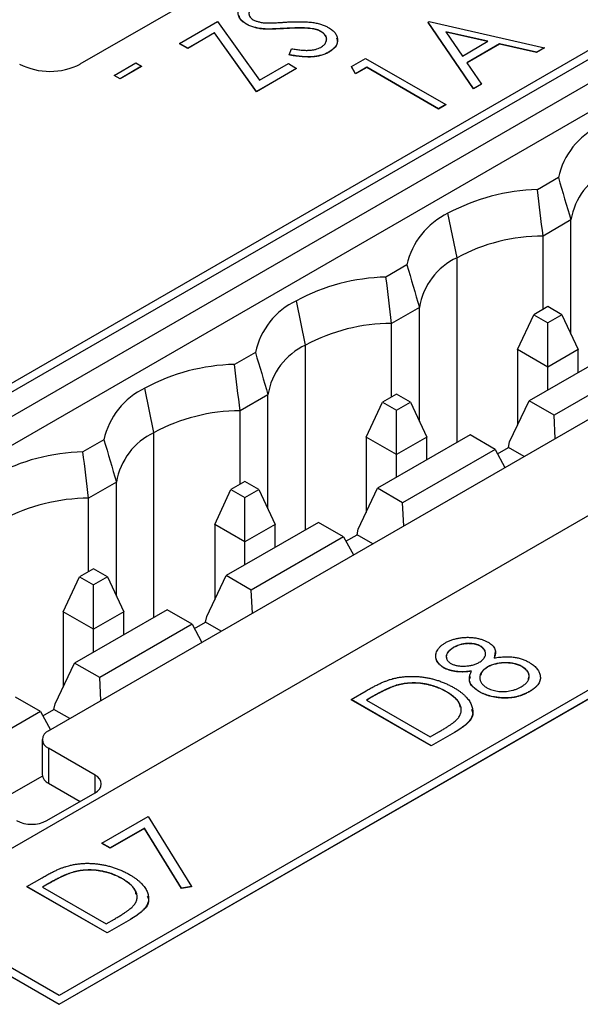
# Model space of a CAD drawing. Header units: millimetres. Extents: x 0 to 420, y 0 to 297.
# Tile 90 of 106: x 333 to 340, y 243 to 255. Entities that reach past the tile are written whole.
import ezdxf

# ---------------------------------------------------------------- set-up
doc = ezdxf.new("R2010")
doc.units = ezdxf.units.MM

msp = doc.modelspace()

# ---------------------------------------------------------------- linework, layer by layer
at = {"color": 7, "linetype": 'Continuous', "lineweight": 25}
for p, q in [((352.943, 261.724), (327.488, 247.028)), ((327.488, 246.926), (352.943, 261.621)), ((353.156, 261.458), (327.7, 246.763)), ((327.952, 246.574), (353.408, 261.27)), ((332.19, 244.314), (357.646, 259.009)), ((359.679, 258.144), (333.692, 243.142)), ((333.692, 243.04), (359.855, 258.144)), ((333.692, 243.038), (359.855, 258.142)), ((333.569, 246.232), (354.075, 258.07)), ((333.94, 254.019), (338.183, 256.468)), ((335.097, 254.258), (335.541, 254.514)), ((335.541, 254.514), (336.032, 253.829)), ((335.879, 254.485), (335.879, 254.483)), ((338.001, 254.506), (338.013, 254.513)), ((338.529, 253.731), (338.001, 254.506)), ((338.001, 254.506), (338.001, 254.504)), ((338.529, 253.729), (338.001, 254.504)), ((338.013, 254.513), (339.356, 254.209)), ((335.505, 254.383), (335.193, 254.203)), ((335.505, 254.381), (335.193, 254.201)), ((335.505, 254.383), (335.505, 254.381)), ((335.996, 253.697), (335.505, 254.383)), ((335.996, 253.695), (335.505, 254.381)), ((336.067, 254.43), (336.067, 254.428)), ((336.33, 254.434), (336.33, 254.432)), ((336.628, 254.434), (336.628, 254.432)), ((336.749, 254.398), (336.749, 254.396)), ((338.695, 254.284), (338.206, 254.395)), ((338.206, 254.395), (338.399, 254.112)), ((338.693, 254.282), (338.208, 254.392)), ((335.193, 254.203), (335.097, 254.258)), ((335.097, 254.258), (335.097, 254.256)), ((335.193, 254.201), (335.097, 254.256)), ((338.399, 254.112), (338.695, 254.284)), ((338.833, 254.253), (338.452, 254.033)), ((338.833, 254.251), (338.453, 254.031)), ((339.264, 254.155), (338.833, 254.253)), ((338.833, 254.253), (338.833, 254.251)), ((339.264, 254.153), (338.833, 254.251)), ((335.193, 254.203), (335.193, 254.201)), ((336.379, 254.127), (336.406, 254.197)), ((336.379, 254.127), (336.379, 254.125)), ((336.844, 254.159), (336.844, 254.157)), ((339.356, 254.209), (339.264, 254.155)), ((339.356, 254.206), (339.264, 254.153)), ((339.264, 254.155), (339.264, 254.153)), ((339.356, 254.209), (339.356, 254.206)), ((334.337, 253.886), (334.589, 254.031)), ((334.656, 253.992), (334.404, 253.847)), ((334.589, 254.031), (334.656, 253.992)), ((334.656, 253.992), (334.656, 253.99)), ((336.032, 253.829), (336.368, 254.023)), ((336.368, 254.023), (336.464, 253.967)), ((337.104, 253.988), (337.27, 254.084)), ((337.27, 254.084), (338.205, 253.544)), ((338.452, 254.033), (338.622, 253.784)), ((334.404, 253.847), (334.337, 253.886)), ((334.337, 253.886), (334.337, 253.883)), ((334.404, 253.845), (334.337, 253.883)), ((334.656, 253.99), (334.404, 253.845)), ((336.464, 253.967), (335.996, 253.697)), ((336.464, 253.965), (335.996, 253.695)), ((336.464, 253.967), (336.464, 253.965)), ((337.15, 253.904), (337.104, 253.988)), ((337.104, 253.988), (337.104, 253.986)), ((337.15, 253.902), (337.104, 253.986)), ((337.282, 253.98), (337.15, 253.904)), ((337.282, 253.978), (337.15, 253.902)), ((337.15, 253.904), (337.15, 253.902)), ((338.121, 253.495), (337.282, 253.98)), ((337.282, 253.98), (337.282, 253.978)), ((338.121, 253.493), (337.282, 253.978)), ((334.404, 253.847), (334.404, 253.845)), ((338.622, 253.784), (338.529, 253.731)), ((338.622, 253.782), (338.529, 253.729)), ((338.622, 253.784), (338.622, 253.782)), ((335.996, 253.697), (335.996, 253.695)), ((338.529, 253.731), (338.529, 253.729)), ((338.205, 253.544), (338.121, 253.495)), ((338.205, 253.542), (338.121, 253.493)), ((338.205, 253.544), (338.205, 253.542)), ((338.121, 253.495), (338.121, 253.493)), ((339.519, 252.692), (339.274, 252.551)), ((338.336, 251.757), (338.23, 252.275)), ((339.666, 252.197), (339.34, 252.01)), ((339.666, 250.865), (339.666, 252.197)), ((339.34, 251.153), (339.34, 252.01)), ((337.751, 251.672), (337.507, 251.531)), ((336.568, 250.736), (336.462, 251.254)), ((337.898, 251.177), (337.572, 250.989)), ((337.898, 249.845), (337.898, 251.177)), ((339.397, 251.186), (339.233, 251.091)), ((339.561, 251.091), (339.397, 251.186)), ((339.043, 250.683), (339.233, 251.091)), ((339.233, 251.091), (339.397, 250.996)), ((339.561, 251.091), (339.397, 250.996)), ((339.561, 251.091), (339.75, 250.683)), ((337.572, 250.132), (337.572, 250.989)), ((339.397, 250.479), (339.397, 250.996)), ((339.397, 250.479), (339.043, 250.683)), ((339.043, 250.683), (339.043, 249.802)), ((340.256, 250.707), (339.177, 250.085)), ((339.75, 250.683), (339.397, 250.479)), ((339.75, 250.415), (339.75, 250.683)), ((335.983, 250.651), (335.739, 250.51)), ((339.397, 250.211), (339.397, 250.479)), ((340.547, 250.539), (339.469, 249.916)), ((334.8, 249.715), (334.694, 250.234)), ((336.13, 250.156), (335.804, 249.968)), ((336.13, 248.824), (336.13, 250.156)), ((337.629, 250.165), (337.465, 250.07)), ((337.793, 250.07), (337.629, 250.165)), ((338.95, 249.606), (339.177, 250.085)), ((339.469, 249.916), (339.177, 250.085)), ((335.804, 249.112), (335.804, 249.968)), ((337.275, 249.662), (337.465, 250.07)), ((337.465, 250.07), (337.629, 249.976)), ((337.629, 249.976), (337.793, 250.07)), ((337.629, 249.458), (337.629, 249.976)), ((337.793, 250.07), (337.982, 249.662)), ((339.483, 249.646), (339.469, 249.916)), ((334.216, 249.631), (333.971, 249.49)), ((337.629, 249.458), (337.275, 249.662)), ((337.275, 249.662), (337.275, 248.781)), ((338.488, 249.687), (337.41, 249.064)), ((337.982, 249.662), (337.629, 249.458)), ((337.982, 249.395), (337.982, 249.662)), ((338.78, 249.518), (338.488, 249.687)), ((338.78, 249.518), (337.701, 248.896)), ((338.78, 249.518), (338.894, 249.306)), ((338.807, 249.468), (338.936, 249.542)), ((338.936, 249.542), (338.95, 249.606)), ((339.12, 249.436), (338.936, 249.542)), ((337.629, 249.191), (337.629, 249.458)), ((334.362, 249.136), (334.037, 248.948)), ((334.362, 247.804), (334.362, 249.136)), ((335.508, 248.642), (335.697, 249.05)), ((335.861, 249.145), (335.697, 249.05)), ((335.697, 249.05), (335.861, 248.955)), ((336.025, 249.05), (335.861, 249.145)), ((335.861, 248.955), (336.025, 249.05)), ((336.025, 249.05), (336.215, 248.642)), ((337.183, 248.586), (337.41, 249.064)), ((337.701, 248.896), (337.41, 249.064)), ((334.037, 248.091), (334.037, 248.948)), ((335.861, 248.438), (335.861, 248.955)), ((337.715, 248.625), (337.701, 248.896)), ((335.861, 248.438), (335.508, 248.642)), ((335.508, 248.642), (335.508, 247.761)), ((336.72, 248.666), (335.642, 248.044)), ((336.215, 248.642), (335.861, 248.438)), ((336.215, 248.374), (336.215, 248.642)), ((337.012, 248.498), (336.72, 248.666)), ((337.012, 248.498), (335.934, 247.875)), ((337.012, 248.498), (337.127, 248.285)), ((337.039, 248.447), (337.169, 248.522)), ((337.169, 248.522), (337.183, 248.586)), ((337.352, 248.416), (337.169, 248.522)), ((335.861, 248.17), (335.861, 248.438)), ((333.74, 247.621), (333.929, 248.029)), ((334.093, 248.124), (333.929, 248.029)), ((333.929, 248.029), (334.093, 247.935)), ((334.257, 248.029), (334.093, 248.124)), ((334.257, 248.029), (334.093, 247.935)), ((334.257, 248.029), (334.447, 247.621)), ((335.415, 247.565), (335.642, 248.044)), ((335.934, 247.875), (335.642, 248.044)), ((334.093, 247.417), (334.093, 247.935)), ((335.948, 247.605), (335.934, 247.875)), ((334.093, 247.417), (333.74, 247.621)), ((333.74, 247.621), (333.74, 246.74)), ((334.953, 247.646), (333.874, 247.023)), ((334.447, 247.621), (334.093, 247.417)), ((334.447, 247.354), (334.447, 247.621)), ((335.244, 247.477), (334.953, 247.646)), ((335.401, 247.501), (335.415, 247.565)), ((335.244, 247.477), (334.166, 246.855)), ((335.244, 247.477), (335.359, 247.265)), ((335.272, 247.427), (335.401, 247.501)), ((335.585, 247.395), (335.401, 247.501)), ((334.093, 247.15), (334.093, 247.417)), ((338.611, 247.221), (338.611, 247.219)), ((338.293, 247.203), (338.293, 247.201)), ((338.781, 247.159), (338.769, 247.081)), ((333.647, 246.545), (333.874, 247.023)), ((334.166, 246.855), (333.874, 247.023)), ((339.096, 246.982), (339.096, 246.98)), ((338.179, 246.971), (338.179, 246.969)), ((338.693, 246.977), (338.693, 246.975)), ((334.18, 246.584), (334.166, 246.855)), ((337.631, 246.763), (337.631, 246.761)), ((337.1, 246.597), (337.277, 246.7)), ((338.215, 246.688), (338.215, 246.686)), ((338.598, 246.688), (338.598, 246.686)), ((339.18, 246.69), (339.18, 246.688)), ((333.476, 246.457), (333.185, 246.625)), ((333.633, 246.481), (333.647, 246.545)), ((338.035, 246.057), (337.1, 246.597)), ((337.1, 246.597), (337.1, 246.595)), ((338.035, 246.055), (337.1, 246.595)), ((337.34, 246.625), (337.28, 246.59)), ((337.28, 246.59), (338.023, 246.161)), ((337.34, 246.623), (337.282, 246.589)), ((337.34, 246.625), (337.34, 246.623)), ((333.476, 246.457), (332.398, 245.834)), ((333.476, 246.457), (333.591, 246.244)), ((333.504, 246.406), (333.633, 246.481)), ((333.817, 246.375), (333.633, 246.481)), ((338.023, 246.161), (338.122, 246.218)), ((338.307, 246.214), (338.035, 246.057)), ((338.307, 246.212), (338.035, 246.055)), ((338.307, 246.214), (338.307, 246.212)), ((333.496, 246.13), (333.496, 245.722)), ((334.114, 245.713), (333.569, 246.028)), ((333.569, 246.028), (333.569, 245.619)), ((338.035, 246.057), (338.035, 246.055)), ((333.498, 245.704), (332.894, 245.356)), ((333.569, 245.619), (333.937, 245.407)), ((333.548, 245.183), (334.114, 245.509)), ((334.192, 244.919), (334.732, 245.23)), ((334.732, 245.23), (335.236, 244.414)), ((334.688, 245.094), (334.288, 244.864)), ((334.688, 245.092), (334.288, 244.862)), ((335.12, 244.394), (334.688, 245.094)), ((334.688, 245.094), (334.688, 245.092)), ((335.12, 244.392), (334.688, 245.092)), ((334.288, 244.864), (334.192, 244.919)), ((334.192, 244.919), (334.192, 244.917)), ((334.288, 244.862), (334.192, 244.917)), ((334.288, 244.864), (334.288, 244.862)), ((333.848, 244.579), (333.848, 244.577)), ((333.317, 244.414), (333.494, 244.516)), ((334.432, 244.504), (334.432, 244.502)), ((334.252, 243.874), (333.317, 244.414)), ((333.317, 244.414), (333.317, 244.411)), ((334.252, 243.871), (333.317, 244.411)), ((333.557, 244.442), (333.497, 244.407)), ((333.497, 244.407), (334.24, 243.977)), ((333.557, 244.44), (333.499, 244.406)), ((333.557, 244.442), (333.557, 244.44)), ((335.236, 244.414), (335.12, 244.394)), ((335.236, 244.411), (335.12, 244.392)), ((335.12, 244.394), (335.12, 244.392)), ((335.236, 244.414), (335.236, 244.411)), ((334.24, 243.977), (334.339, 244.034)), ((334.524, 244.03), (334.252, 243.874)), ((334.524, 244.028), (334.252, 243.871)), ((334.524, 244.03), (334.524, 244.028)), ((332.19, 243.907), (333.692, 243.04)), ((332.19, 243.905), (333.692, 243.038)), ((333.692, 243.142), (332.278, 243.959)), ((334.252, 243.874), (334.252, 243.871)), ((333.692, 243.04), (333.692, 243.038))]:
    msp.add_line(p, q, dxfattribs=at)
at = {"color": 8, "linetype": 'Continuous', "lineweight": 25}
for p, q in [((338.336, 249.599), (338.336, 251.757)), ((336.568, 248.579), (336.568, 250.736)), ((334.8, 247.558), (334.8, 249.715)), ((334.114, 245.509), (334.114, 245.713))]:
    msp.add_line(p, q, dxfattribs=at)
at = {"color": 7, "linetype": 'Continuous', "lineweight": 25}
for centre, radius, start, end in [((333.586, 254.701), 0.769, 242.6097, 297.3903), ((340.373, 252.506), 0.874, 115.4136, 167.6863), ((340.43, 252.075), 0.774, 114.9116, 170.8956), ((339.33, 250.23), 2.322, 91.3692, 118.2739), ((338.605, 251.486), 0.874, 115.4136, 167.6863), ((339.345, 249.872), 2.138, 90.1312, 118.158), ((338.662, 251.054), 0.774, 114.9116, 170.8956), ((337.562, 249.209), 2.322, 91.3692, 118.2739), ((336.837, 250.465), 0.874, 115.4136, 167.6863), ((337.577, 248.851), 2.138, 90.1312, 118.158), ((336.894, 250.034), 0.774, 114.9116, 170.8956), ((335.794, 248.189), 2.322, 91.3692, 118.2739), ((335.069, 249.445), 0.874, 115.4136, 167.6863), ((335.809, 247.831), 2.138, 90.1312, 118.158), ((335.127, 249.013), 0.774, 114.9116, 170.8956), ((334.027, 247.168), 2.322, 91.3692, 118.2739), ((334.042, 246.81), 2.138, 90.1312, 118.158), ((333.608, 246.13), 0.109, 110.7834, 249.2166), ((333.621, 245.734), 0.126, 185.6948, 245.6253), ((334.075, 245.611), 0.109, 290.7834, 69.2166), ((333.372, 245.524), 0.384, 242.6097, 297.3903)]:
    msp.add_arc(centre, radius, start, end, dxfattribs=at)
for points, knots in [([(335.879, 254.485), (335.869, 254.491), (335.85, 254.503), (335.827, 254.522), (335.808, 254.543), (335.794, 254.564), (335.785, 254.587), (335.781, 254.609), (335.783, 254.632), (335.79, 254.654), (335.802, 254.675), (335.819, 254.696), (335.841, 254.714), (335.859, 254.725), (335.868, 254.731)], [0, 0, 0, 0, 0.08828, 0.174397, 0.25839, 0.342506, 0.42517, 0.506808, 0.588159, 0.670785, 0.753361, 0.834865, 0.916697, 1, 1, 1, 1]), ([(335.879, 254.483), (335.848, 254.503), (335.803, 254.532), (335.797, 254.57), (335.794, 254.582)], [0, 0, 0, 0, 0.6824919, 1, 1, 1, 1]), ([(335.959, 254.673), (335.951, 254.668), (335.935, 254.658), (335.919, 254.641), (335.909, 254.623), (335.907, 254.604), (335.91, 254.585), (335.92, 254.567), (335.936, 254.55), (335.951, 254.541), (335.959, 254.536)], [0, 0, 0, 0, 0.133455, 0.259416, 0.380185, 0.504383, 0.62823, 0.748999, 0.871528, 1, 1, 1, 1]), ([(336.067, 254.43), (336.058, 254.431), (336.04, 254.433), (336.014, 254.437), (335.988, 254.443), (335.964, 254.449), (335.941, 254.457), (335.919, 254.465), (335.898, 254.475), (335.885, 254.482), (335.879, 254.485)], [0, 0, 0, 0, 0.1308607, 0.2576875, 0.3822691, 0.5058294, 0.6283475, 0.7515573, 0.8754855, 1, 1, 1, 1]), ([(336.067, 254.428), (336.058, 254.429), (336.04, 254.431), (336.014, 254.435), (335.988, 254.441), (335.964, 254.447), (335.941, 254.455), (335.919, 254.463), (335.898, 254.473), (335.885, 254.48), (335.879, 254.483)], [0, 0, 0, 0, 0.1308607, 0.2576875, 0.3822691, 0.5058294, 0.6283475, 0.7515573, 0.8754855, 1, 1, 1, 1]), ([(335.959, 254.536), (335.964, 254.533), (335.974, 254.528), (335.991, 254.52), (336.01, 254.514), (336.03, 254.509), (336.052, 254.504), (336.076, 254.501), (336.104, 254.499), (336.124, 254.498), (336.134, 254.498)], [0, 0, 0, 0, 0.110397, 0.22189, 0.331198, 0.444121, 0.563106, 0.695029, 0.839744, 1, 1, 1, 1]), ([(336.134, 254.498), (336.138, 254.498), (336.146, 254.498), (336.161, 254.498), (336.18, 254.499), (336.204, 254.5), (336.231, 254.501), (336.263, 254.503), (336.299, 254.505), (336.325, 254.507), (336.338, 254.508)], [0, 0, 0, 0, 0.0530393, 0.1262884, 0.2188716, 0.3344573, 0.4694092, 0.6257384, 0.8022669, 1, 1, 1, 1]), ([(336.338, 254.508), (336.354, 254.509), (336.386, 254.511), (336.432, 254.512), (336.476, 254.513), (336.516, 254.513), (336.554, 254.512), (336.589, 254.51), (336.622, 254.508), (336.66, 254.503), (336.705, 254.495), (336.753, 254.482), (336.797, 254.466), (336.822, 254.452), (336.834, 254.446)], [0, 0, 0, 0, 0.093743, 0.181579, 0.264291, 0.34161, 0.413299, 0.480203, 0.542183, 0.599072, 0.705669, 0.807053, 0.904504, 1, 1, 1, 1]), ([(336.33, 254.434), (336.314, 254.433), (336.284, 254.432), (336.241, 254.43), (336.202, 254.428), (336.167, 254.427), (336.136, 254.427), (336.11, 254.427), (336.087, 254.428), (336.073, 254.429), (336.067, 254.43)], [0, 0, 0, 0, 0.179531, 0.344499, 0.49212, 0.62537, 0.742105, 0.843182, 0.929541, 1, 1, 1, 1]), ([(336.33, 254.432), (336.314, 254.431), (336.284, 254.43), (336.241, 254.428), (336.202, 254.426), (336.167, 254.425), (336.136, 254.425), (336.11, 254.425), (336.087, 254.426), (336.073, 254.427), (336.067, 254.428)], [0, 0, 0, 0, 0.179531, 0.344499, 0.49212, 0.62537, 0.742105, 0.843182, 0.929541, 1, 1, 1, 1]), ([(336.628, 254.434), (336.619, 254.435), (336.6, 254.437), (336.57, 254.439), (336.537, 254.44), (336.501, 254.44), (336.462, 254.44), (336.421, 254.439), (336.376, 254.437), (336.346, 254.435), (336.33, 254.434)], [0, 0, 0, 0, 0.0922154, 0.1931234, 0.303016, 0.4227346, 0.5524795, 0.6917527, 0.8406673, 1, 1, 1, 1]), ([(336.628, 254.432), (336.619, 254.433), (336.6, 254.435), (336.57, 254.437), (336.537, 254.438), (336.501, 254.438), (336.462, 254.438), (336.421, 254.437), (336.376, 254.435), (336.346, 254.433), (336.33, 254.432)], [0, 0, 0, 0, 0.0922154, 0.1931234, 0.303016, 0.4227346, 0.5524795, 0.6917527, 0.8406673, 1, 1, 1, 1]), ([(336.749, 254.398), (336.741, 254.403), (336.725, 254.411), (336.695, 254.421), (336.663, 254.429), (336.64, 254.432), (336.628, 254.434)], [0, 0, 0, 0, 0.238423, 0.481069, 0.733042, 1, 1, 1, 1]), ([(336.749, 254.396), (336.741, 254.4), (336.725, 254.409), (336.695, 254.419), (336.663, 254.427), (336.64, 254.43), (336.628, 254.432)], [0, 0, 0, 0, 0.238423, 0.481069, 0.733042, 1, 1, 1, 1]), ([(336.745, 254.213), (336.752, 254.217), (336.766, 254.226), (336.783, 254.24), (336.796, 254.256), (336.807, 254.273), (336.813, 254.291), (336.816, 254.308), (336.814, 254.325), (336.808, 254.342), (336.798, 254.357), (336.785, 254.372), (336.769, 254.386), (336.756, 254.394), (336.749, 254.398)], [0, 0, 0, 0, 0.086803, 0.172059, 0.257306, 0.344421, 0.430701, 0.513679, 0.596096, 0.678464, 0.759624, 0.839952, 0.919111, 1, 1, 1, 1]), ([(336.804, 254.277), (336.809, 254.29), (336.821, 254.317), (336.799, 254.361), (336.766, 254.384), (336.749, 254.396)], [0, 0, 0, 0, 0.301057, 0.65049, 1, 1, 1, 1]), ([(336.834, 254.446), (336.843, 254.441), (336.859, 254.431), (336.88, 254.415), (336.898, 254.398), (336.913, 254.381), (336.925, 254.362), (336.933, 254.343), (336.939, 254.323), (336.942, 254.302), (336.941, 254.282), (336.937, 254.262), (336.93, 254.242), (336.919, 254.224), (336.905, 254.206), (336.888, 254.19), (336.868, 254.174), (336.852, 254.164), (336.844, 254.159)], [0, 0, 0, 0, 0.0643697, 0.1273507, 0.1889301, 0.2503955, 0.311598, 0.3737414, 0.4370033, 0.5023283, 0.5674945, 0.6302997, 0.6920622, 0.7525836, 0.8130193, 0.8740107, 0.9361097, 1, 1, 1, 1]), ([(336.93, 254.324), (336.935, 254.31), (336.948, 254.273), (336.92, 254.211), (336.869, 254.175), (336.844, 254.157)], [0, 0, 0, 0, 0.233342, 0.616602, 1, 1, 1, 1]), ([(336.844, 254.159), (336.837, 254.155), (336.824, 254.148), (336.803, 254.139), (336.781, 254.13), (336.757, 254.122), (336.733, 254.116), (336.708, 254.111), (336.682, 254.107), (336.654, 254.104), (336.626, 254.102), (336.595, 254.102), (336.563, 254.103), (336.53, 254.105), (336.494, 254.109), (336.457, 254.113), (336.419, 254.12), (336.393, 254.124), (336.379, 254.127)], [0, 0, 0, 0, 0.055096, 0.109462, 0.163344, 0.216795, 0.269908, 0.323706, 0.378534, 0.43428, 0.492047, 0.553295, 0.617618, 0.685653, 0.757861, 0.834237, 0.914657, 1, 1, 1, 1]), ([(336.844, 254.157), (336.837, 254.153), (336.824, 254.146), (336.803, 254.136), (336.781, 254.128), (336.757, 254.12), (336.733, 254.114), (336.708, 254.109), (336.682, 254.105), (336.654, 254.102), (336.626, 254.1), (336.595, 254.1), (336.563, 254.101), (336.53, 254.103), (336.494, 254.106), (336.457, 254.111), (336.419, 254.117), (336.393, 254.122), (336.379, 254.125)], [0, 0, 0, 0, 0.055096, 0.109462, 0.163344, 0.216795, 0.269908, 0.323706, 0.378534, 0.43428, 0.492047, 0.553295, 0.617618, 0.685653, 0.757861, 0.834237, 0.914657, 1, 1, 1, 1]), ([(336.406, 254.197), (336.425, 254.194), (336.461, 254.188), (336.514, 254.181), (336.562, 254.178), (336.607, 254.178), (336.648, 254.182), (336.685, 254.189), (336.718, 254.199), (336.736, 254.208), (336.745, 254.213)], [0, 0, 0, 0, 0.165307, 0.315251, 0.451801, 0.576089, 0.690151, 0.796612, 0.898685, 1, 1, 1, 1]), ([(338.201, 247.261), (338.213, 247.267), (338.236, 247.28), (338.276, 247.295), (338.318, 247.307), (338.362, 247.316), (338.408, 247.322), (338.454, 247.324), (338.5, 247.323), (338.545, 247.318), (338.588, 247.31), (338.628, 247.298), (338.666, 247.285), (338.687, 247.273), (338.698, 247.267)], [0, 0, 0, 0, 0.087228, 0.17242, 0.257606, 0.343454, 0.428313, 0.511899, 0.593993, 0.677781, 0.760821, 0.841298, 0.920453, 1, 1, 1, 1]), ([(338.179, 246.971), (338.17, 246.977), (338.151, 246.989), (338.128, 247.01), (338.109, 247.034), (338.096, 247.059), (338.088, 247.085), (338.086, 247.112), (338.091, 247.139), (338.102, 247.166), (338.118, 247.192), (338.141, 247.217), (338.168, 247.24), (338.19, 247.254), (338.201, 247.261)], [0, 0, 0, 0, 0.07591, 0.152385, 0.231619, 0.314456, 0.398191, 0.48107, 0.565313, 0.651705, 0.73882, 0.824645, 0.911297, 1, 1, 1, 1]), ([(338.611, 247.221), (338.606, 247.223), (338.597, 247.228), (338.582, 247.234), (338.566, 247.24), (338.548, 247.244), (338.53, 247.248), (338.51, 247.25), (338.489, 247.252), (338.467, 247.252), (338.445, 247.251), (338.423, 247.249), (338.401, 247.245), (338.378, 247.24), (338.357, 247.233), (338.335, 247.224), (338.313, 247.214), (338.3, 247.207), (338.293, 247.203)], [0, 0, 0, 0, 0.052883, 0.104842, 0.157152, 0.210181, 0.264391, 0.320913, 0.379222, 0.440801, 0.503484, 0.567026, 0.631243, 0.697943, 0.767609, 0.841113, 0.918145, 1, 1, 1, 1]), ([(338.611, 247.219), (338.606, 247.221), (338.597, 247.226), (338.582, 247.232), (338.566, 247.238), (338.548, 247.242), (338.53, 247.246), (338.51, 247.248), (338.489, 247.249), (338.467, 247.25), (338.445, 247.249), (338.423, 247.247), (338.401, 247.243), (338.378, 247.238), (338.357, 247.231), (338.335, 247.222), (338.313, 247.212), (338.3, 247.205), (338.293, 247.201)], [0, 0, 0, 0, 0.052883, 0.104842, 0.157152, 0.210181, 0.264391, 0.320913, 0.379222, 0.440801, 0.503484, 0.567026, 0.631243, 0.697943, 0.767609, 0.841113, 0.918145, 1, 1, 1, 1]), ([(338.596, 247.032), (338.603, 247.036), (338.617, 247.045), (338.635, 247.06), (338.649, 247.076), (338.66, 247.094), (338.668, 247.111), (338.671, 247.129), (338.669, 247.147), (338.664, 247.164), (338.655, 247.181), (338.644, 247.196), (338.629, 247.209), (338.617, 247.217), (338.611, 247.221)], [0, 0, 0, 0, 0.087216, 0.172881, 0.259652, 0.347699, 0.435414, 0.519633, 0.604535, 0.689169, 0.771974, 0.850243, 0.925872, 1, 1, 1, 1]), ([(338.661, 247.161), (338.659, 247.167), (338.653, 247.189), (338.628, 247.207), (338.611, 247.219)], [0, 0, 0, 0, 0.305249, 1, 1, 1, 1]), ([(338.698, 247.267), (338.708, 247.261), (338.727, 247.249), (338.749, 247.229), (338.767, 247.208), (338.779, 247.185), (338.785, 247.161), (338.785, 247.136), (338.781, 247.11), (338.773, 247.092), (338.769, 247.083)], [0, 0, 0, 0, 0.124727, 0.244846, 0.361515, 0.479453, 0.599798, 0.72533, 0.858666, 1, 1, 1, 1]), ([(338.179, 246.969), (338.148, 246.994), (338.085, 247.043), (338.089, 247.104), (338.091, 247.135)], [0, 0, 0, 0, 0.501536, 1, 1, 1, 1]), ([(338.293, 247.201), (338.271, 247.186), (338.229, 247.157), (338.205, 247.111), (338.214, 247.086), (338.216, 247.08)], [0, 0, 0, 0, 0.4274156, 0.8537582, 1, 1, 1, 1]), ([(338.293, 247.203), (338.287, 247.199), (338.275, 247.192), (338.259, 247.181), (338.246, 247.169), (338.235, 247.157), (338.226, 247.145), (338.219, 247.133), (338.214, 247.12), (338.211, 247.107), (338.211, 247.094), (338.212, 247.081), (338.216, 247.069), (338.221, 247.058), (338.229, 247.047), (338.239, 247.037), (338.251, 247.027), (338.26, 247.022), (338.265, 247.019)], [0, 0, 0, 0, 0.072974, 0.142566, 0.210854, 0.276774, 0.34088, 0.405438, 0.469007, 0.533612, 0.59729, 0.657412, 0.716232, 0.773177, 0.828864, 0.88538, 0.941891, 1, 1, 1, 1]), ([(338.769, 247.083), (338.78, 247.084), (338.802, 247.088), (338.834, 247.092), (338.865, 247.095), (338.895, 247.097), (338.924, 247.097), (338.951, 247.097), (338.977, 247.095), (339.011, 247.091), (339.051, 247.083), (339.096, 247.07), (339.139, 247.053), (339.165, 247.039), (339.178, 247.032)], [0, 0, 0, 0, 0.078024, 0.152572, 0.223332, 0.290922, 0.355274, 0.417116, 0.476381, 0.534317, 0.647809, 0.76137, 0.878288, 1, 1, 1, 1]), ([(338.265, 247.019), (338.27, 247.016), (338.28, 247.011), (338.297, 247.004), (338.315, 246.998), (338.334, 246.994), (338.355, 246.991), (338.377, 246.988), (338.4, 246.988), (338.424, 246.988), (338.449, 246.989), (338.473, 246.991), (338.496, 246.995), (338.518, 247), (338.539, 247.006), (338.559, 247.014), (338.578, 247.022), (338.59, 247.028), (338.596, 247.032)], [0, 0, 0, 0, 0.056614, 0.111919, 0.16788, 0.224703, 0.283144, 0.344072, 0.407762, 0.47491, 0.542847, 0.609001, 0.673564, 0.737817, 0.802, 0.866709, 0.932524, 1, 1, 1, 1]), ([(339.096, 246.982), (339.089, 246.986), (339.076, 246.993), (339.055, 247.002), (339.032, 247.01), (339.008, 247.016), (338.982, 247.021), (338.956, 247.024), (338.927, 247.026), (338.898, 247.027), (338.869, 247.026), (338.841, 247.024), (338.813, 247.02), (338.787, 247.014), (338.762, 247.008), (338.738, 246.999), (338.715, 246.989), (338.701, 246.981), (338.693, 246.977)], [0, 0, 0, 0, 0.060705, 0.119639, 0.178608, 0.237676, 0.29749, 0.358993, 0.422601, 0.488221, 0.554279, 0.618835, 0.681225, 0.743712, 0.80613, 0.869135, 0.933951, 1, 1, 1, 1]), ([(339.096, 246.98), (339.089, 246.984), (339.076, 246.991), (339.055, 247), (339.032, 247.008), (339.008, 247.014), (338.982, 247.019), (338.956, 247.022), (338.927, 247.024), (338.898, 247.025), (338.869, 247.024), (338.841, 247.022), (338.813, 247.018), (338.787, 247.012), (338.762, 247.005), (338.738, 246.997), (338.715, 246.987), (338.701, 246.979), (338.693, 246.975)], [0, 0, 0, 0, 0.060705, 0.119639, 0.178608, 0.237676, 0.29749, 0.358993, 0.422601, 0.488221, 0.554279, 0.618835, 0.681225, 0.743712, 0.80613, 0.869135, 0.933951, 1, 1, 1, 1]), ([(339.084, 246.746), (339.092, 246.751), (339.107, 246.76), (339.126, 246.774), (339.143, 246.789), (339.157, 246.804), (339.167, 246.82), (339.174, 246.836), (339.178, 246.852), (339.179, 246.869), (339.177, 246.885), (339.173, 246.901), (339.166, 246.917), (339.157, 246.931), (339.145, 246.945), (339.131, 246.958), (339.115, 246.971), (339.102, 246.978), (339.096, 246.982)], [0, 0, 0, 0, 0.072436, 0.141886, 0.208898, 0.272804, 0.335772, 0.398333, 0.460405, 0.52348, 0.585848, 0.646767, 0.705953, 0.763986, 0.821671, 0.880092, 0.939133, 1, 1, 1, 1]), ([(339.166, 246.834), (339.171, 246.848), (339.185, 246.881), (339.159, 246.935), (339.117, 246.965), (339.096, 246.98)], [0, 0, 0, 0, 0.274024, 0.637018, 1, 1, 1, 1]), ([(339.178, 247.032), (339.187, 247.026), (339.204, 247.016), (339.227, 246.999), (339.248, 246.981), (339.266, 246.963), (339.28, 246.944), (339.292, 246.924), (339.301, 246.903), (339.305, 246.889), (339.306, 246.882)], [0, 0, 0, 0, 0.12955, 0.25635, 0.381016, 0.504518, 0.62691, 0.749149, 0.87374, 1, 1, 1, 1]), ([(337.589, 246.841), (337.603, 246.844), (337.632, 246.851), (337.676, 246.859), (337.72, 246.864), (337.765, 246.867), (337.81, 246.868), (337.856, 246.867), (337.902, 246.864), (337.949, 246.858), (337.995, 246.85), (338.041, 246.84), (338.086, 246.828), (338.131, 246.814), (338.174, 246.797), (338.217, 246.779), (338.259, 246.758), (338.285, 246.744), (338.299, 246.736)], [0, 0, 0, 0, 0.059393, 0.117792, 0.175916, 0.233639, 0.291461, 0.349782, 0.409529, 0.470566, 0.532617, 0.595139, 0.658638, 0.723238, 0.789476, 0.857663, 0.927749, 1, 1, 1, 1]), ([(338.505, 246.93), (338.489, 246.928), (338.458, 246.923), (338.411, 246.92), (338.366, 246.921), (338.323, 246.925), (338.282, 246.932), (338.245, 246.942), (338.21, 246.955), (338.19, 246.966), (338.179, 246.971)], [0, 0, 0, 0, 0.141605, 0.275619, 0.402892, 0.526901, 0.647643, 0.765071, 0.881767, 1, 1, 1, 1]), ([(338.505, 246.928), (338.489, 246.926), (338.458, 246.921), (338.411, 246.918), (338.366, 246.919), (338.323, 246.923), (338.282, 246.93), (338.245, 246.94), (338.21, 246.953), (338.19, 246.964), (338.179, 246.969)], [0, 0, 0, 0, 0.141605, 0.275619, 0.402892, 0.526901, 0.647643, 0.765071, 0.881767, 1, 1, 1, 1]), ([(338.598, 246.688), (338.586, 246.696), (338.561, 246.711), (338.531, 246.736), (338.507, 246.763), (338.493, 246.787), (338.485, 246.807), (338.482, 246.822), (338.48, 246.838), (338.481, 246.855), (338.484, 246.873), (338.489, 246.892), (338.496, 246.911), (338.502, 246.924), (338.505, 246.93)], [0, 0, 0, 0, 0.1207545, 0.2368098, 0.3508086, 0.4641105, 0.5219538, 0.5813591, 0.6432173, 0.7074797, 0.7757074, 0.8465279, 0.9214805, 1, 1, 1, 1]), ([(338.598, 246.686), (338.571, 246.705), (338.516, 246.742), (338.473, 246.808), (338.487, 246.85), (338.493, 246.868)], [0, 0, 0, 0, 0.365836, 0.731034, 1, 1, 1, 1]), ([(338.693, 246.977), (338.686, 246.973), (338.672, 246.964), (338.654, 246.95), (338.638, 246.936), (338.625, 246.92), (338.615, 246.904), (338.607, 246.888), (338.603, 246.871), (338.602, 246.854), (338.603, 246.836), (338.607, 246.82), (338.614, 246.804), (338.622, 246.788), (338.634, 246.774), (338.649, 246.76), (338.665, 246.747), (338.678, 246.739), (338.685, 246.735)], [0, 0, 0, 0, 0.067585, 0.132908, 0.196365, 0.259352, 0.321538, 0.384114, 0.447327, 0.512408, 0.577069, 0.63983, 0.700461, 0.760097, 0.81934, 0.878381, 0.93865, 1, 1, 1, 1]), ([(338.693, 246.975), (338.663, 246.956), (338.62, 246.928), (338.615, 246.891), (338.613, 246.88)], [0, 0, 0, 0, 0.693774, 1, 1, 1, 1]), ([(339.306, 246.882), (339.308, 246.873), (339.31, 246.856), (339.308, 246.83), (339.3, 246.805), (339.287, 246.781), (339.268, 246.757), (339.244, 246.734), (339.214, 246.711), (339.191, 246.697), (339.18, 246.69)], [0, 0, 0, 0, 0.122641, 0.242661, 0.361411, 0.481244, 0.603312, 0.729266, 0.861221, 1, 1, 1, 1]), ([(339.306, 246.88), (339.308, 246.871), (339.31, 246.854), (339.308, 246.828), (339.3, 246.803), (339.287, 246.779), (339.268, 246.755), (339.244, 246.732), (339.214, 246.709), (339.191, 246.695), (339.18, 246.688)], [0, 0, 0, 0, 0.122641, 0.242661, 0.361411, 0.481244, 0.603312, 0.729266, 0.861221, 1, 1, 1, 1]), ([(337.277, 246.7), (337.293, 246.708), (337.323, 246.726), (337.367, 246.75), (337.409, 246.771), (337.45, 246.79), (337.487, 246.806), (337.523, 246.82), (337.556, 246.832), (337.579, 246.838), (337.589, 246.841)], [0, 0, 0, 0, 0.164344, 0.316794, 0.458147, 0.588563, 0.707492, 0.815269, 0.912897, 1, 1, 1, 1]), ([(337.631, 246.763), (337.622, 246.76), (337.602, 246.754), (337.572, 246.742), (337.539, 246.729), (337.504, 246.713), (337.466, 246.694), (337.426, 246.673), (337.384, 246.65), (337.355, 246.634), (337.34, 246.625)], [0, 0, 0, 0, 0.084774, 0.180312, 0.28709, 0.406015, 0.536482, 0.678682, 0.833402, 1, 1, 1, 1]), ([(337.631, 246.761), (337.622, 246.758), (337.602, 246.752), (337.572, 246.74), (337.539, 246.727), (337.504, 246.711), (337.466, 246.692), (337.426, 246.671), (337.384, 246.648), (337.355, 246.632), (337.34, 246.623)], [0, 0, 0, 0, 0.084774, 0.180312, 0.28709, 0.406015, 0.536482, 0.678682, 0.833402, 1, 1, 1, 1]), ([(338.215, 246.688), (338.204, 246.694), (338.182, 246.706), (338.148, 246.723), (338.113, 246.737), (338.077, 246.75), (338.041, 246.762), (338.004, 246.771), (337.966, 246.779), (337.928, 246.785), (337.889, 246.789), (337.851, 246.791), (337.813, 246.791), (337.776, 246.789), (337.739, 246.786), (337.702, 246.78), (337.666, 246.773), (337.643, 246.766), (337.631, 246.763)], [0, 0, 0, 0, 0.072225, 0.141809, 0.209025, 0.27458, 0.338792, 0.401466, 0.463652, 0.525211, 0.585979, 0.645456, 0.703802, 0.762331, 0.820361, 0.879159, 0.938775, 1, 1, 1, 1]), ([(338.215, 246.686), (338.204, 246.692), (338.182, 246.704), (338.148, 246.721), (338.113, 246.735), (338.077, 246.748), (338.041, 246.76), (338.004, 246.769), (337.966, 246.777), (337.928, 246.783), (337.889, 246.787), (337.851, 246.789), (337.813, 246.789), (337.776, 246.787), (337.739, 246.784), (337.702, 246.778), (337.666, 246.771), (337.643, 246.764), (337.631, 246.761)], [0, 0, 0, 0, 0.072225, 0.141809, 0.209025, 0.27458, 0.338792, 0.401466, 0.463652, 0.525211, 0.585979, 0.645456, 0.703802, 0.762331, 0.820361, 0.879159, 0.938775, 1, 1, 1, 1]), ([(338.344, 246.374), (338.349, 246.38), (338.359, 246.393), (338.37, 246.412), (338.378, 246.431), (338.384, 246.451), (338.386, 246.471), (338.385, 246.491), (338.382, 246.512), (338.375, 246.532), (338.365, 246.552), (338.353, 246.573), (338.337, 246.593), (338.318, 246.612), (338.297, 246.632), (338.273, 246.651), (338.245, 246.67), (338.225, 246.682), (338.215, 246.688)], [0, 0, 0, 0, 0.059645, 0.118294, 0.175965, 0.23339, 0.291154, 0.349435, 0.408318, 0.468899, 0.530224, 0.592452, 0.655817, 0.720446, 0.78676, 0.855305, 0.926424, 1, 1, 1, 1]), ([(338.375, 246.503), (338.372, 246.522), (338.359, 246.592), (338.275, 246.647), (338.215, 246.686)], [0, 0, 0, 0, 0.27767, 1, 1, 1, 1]), ([(338.299, 246.736), (338.31, 246.729), (338.333, 246.716), (338.364, 246.695), (338.392, 246.674), (338.418, 246.652), (338.44, 246.63), (338.46, 246.607), (338.477, 246.585), (338.491, 246.561), (338.503, 246.538), (338.511, 246.515), (338.517, 246.493), (338.52, 246.471), (338.521, 246.449), (338.518, 246.428), (338.513, 246.407), (338.505, 246.387), (338.494, 246.366), (338.478, 246.346), (338.459, 246.324), (338.436, 246.303), (338.41, 246.281), (338.379, 246.259), (338.345, 246.236), (338.32, 246.222), (338.307, 246.214)], [0, 0, 0, 0, 0.047594, 0.093768, 0.138649, 0.182631, 0.225669, 0.268122, 0.309908, 0.351204, 0.391844, 0.430937, 0.468999, 0.506043, 0.542414, 0.577953, 0.613237, 0.64813, 0.684016, 0.721742, 0.761677, 0.803968, 0.848869, 0.89624, 0.946756, 1, 1, 1, 1]), ([(339.18, 246.69), (339.168, 246.684), (339.144, 246.671), (339.107, 246.654), (339.069, 246.641), (339.031, 246.63), (338.992, 246.622), (338.952, 246.617), (338.912, 246.615), (338.871, 246.616), (338.831, 246.619), (338.792, 246.624), (338.756, 246.63), (338.72, 246.638), (338.687, 246.648), (338.655, 246.66), (338.625, 246.673), (338.607, 246.683), (338.598, 246.688)], [0, 0, 0, 0, 0.075691, 0.1474, 0.215447, 0.280761, 0.344039, 0.406063, 0.467541, 0.530254, 0.592623, 0.653181, 0.712109, 0.769658, 0.827261, 0.884369, 0.94181, 1, 1, 1, 1]), ([(339.18, 246.688), (339.168, 246.682), (339.144, 246.669), (339.107, 246.652), (339.069, 246.639), (339.031, 246.628), (338.992, 246.62), (338.952, 246.615), (338.912, 246.613), (338.871, 246.614), (338.831, 246.617), (338.792, 246.622), (338.756, 246.628), (338.72, 246.636), (338.687, 246.646), (338.655, 246.658), (338.625, 246.671), (338.607, 246.681), (338.598, 246.686)], [0, 0, 0, 0, 0.075691, 0.1474, 0.215447, 0.280761, 0.344039, 0.406063, 0.467541, 0.530254, 0.592623, 0.653181, 0.712109, 0.769658, 0.827261, 0.884369, 0.94181, 1, 1, 1, 1]), ([(338.685, 246.735), (338.694, 246.73), (338.711, 246.721), (338.741, 246.71), (338.773, 246.701), (338.807, 246.694), (338.843, 246.69), (338.879, 246.689), (338.915, 246.692), (338.951, 246.697), (338.986, 246.705), (339.021, 246.716), (339.054, 246.729), (339.074, 246.74), (339.084, 246.746)], [0, 0, 0, 0, 0.079527, 0.15803, 0.237059, 0.318095, 0.399555, 0.479181, 0.560008, 0.642368, 0.726964, 0.813915, 0.904547, 1, 1, 1, 1]), ([(338.504, 246.484), (338.511, 246.468), (338.537, 246.41), (338.458, 246.307), (338.357, 246.244), (338.307, 246.212)], [0, 0, 0, 0, 0.155134, 0.575896, 1, 1, 1, 1]), ([(338.122, 246.218), (338.136, 246.227), (338.163, 246.242), (338.202, 246.266), (338.236, 246.287), (338.266, 246.308), (338.291, 246.326), (338.313, 246.343), (338.331, 246.359), (338.34, 246.369), (338.344, 246.374)], [0, 0, 0, 0, 0.172244, 0.330193, 0.475432, 0.606548, 0.724426, 0.829129, 0.920407, 1, 1, 1, 1]), ([(333.806, 244.657), (333.82, 244.66), (333.849, 244.667), (333.893, 244.675), (333.937, 244.68), (333.982, 244.684), (334.027, 244.685), (334.073, 244.683), (334.119, 244.68), (334.166, 244.674), (334.212, 244.666), (334.258, 244.656), (334.303, 244.644), (334.348, 244.63), (334.391, 244.613), (334.434, 244.595), (334.476, 244.575), (334.502, 244.56), (334.516, 244.552)], [0, 0, 0, 0, 0.0593925, 0.1177924, 0.1759161, 0.2336388, 0.291461, 0.3497821, 0.4095288, 0.4705662, 0.532617, 0.5951386, 0.658638, 0.7232379, 0.7894756, 0.8576634, 0.9277493, 1, 1, 1, 1]), ([(333.494, 244.516), (333.51, 244.525), (333.539, 244.542), (333.584, 244.566), (333.626, 244.587), (333.666, 244.606), (333.704, 244.623), (333.74, 244.636), (333.773, 244.648), (333.796, 244.654), (333.806, 244.657)], [0, 0, 0, 0, 0.164344, 0.316794, 0.458147, 0.588563, 0.707492, 0.815269, 0.912897, 1, 1, 1, 1]), ([(333.848, 244.579), (333.839, 244.576), (333.819, 244.57), (333.789, 244.558), (333.756, 244.545), (333.721, 244.529), (333.683, 244.51), (333.643, 244.489), (333.601, 244.466), (333.572, 244.45), (333.557, 244.442)], [0, 0, 0, 0, 0.084774, 0.180312, 0.28709, 0.406015, 0.536482, 0.678682, 0.833402, 1, 1, 1, 1]), ([(333.848, 244.577), (333.839, 244.574), (333.819, 244.568), (333.789, 244.556), (333.756, 244.543), (333.721, 244.527), (333.683, 244.508), (333.643, 244.487), (333.601, 244.464), (333.572, 244.448), (333.557, 244.44)], [0, 0, 0, 0, 0.084774, 0.180312, 0.28709, 0.406015, 0.536482, 0.678682, 0.833402, 1, 1, 1, 1]), ([(334.432, 244.504), (334.421, 244.51), (334.399, 244.522), (334.364, 244.539), (334.33, 244.554), (334.294, 244.567), (334.258, 244.578), (334.221, 244.587), (334.183, 244.595), (334.145, 244.601), (334.106, 244.605), (334.068, 244.607), (334.03, 244.607), (333.993, 244.606), (333.956, 244.602), (333.919, 244.596), (333.883, 244.589), (333.86, 244.582), (333.848, 244.579)], [0, 0, 0, 0, 0.072225, 0.141809, 0.209025, 0.27458, 0.338792, 0.401466, 0.463652, 0.525211, 0.585979, 0.645456, 0.703802, 0.762331, 0.820361, 0.879159, 0.938775, 1, 1, 1, 1]), ([(334.432, 244.502), (334.421, 244.508), (334.399, 244.52), (334.364, 244.537), (334.33, 244.551), (334.294, 244.565), (334.258, 244.576), (334.221, 244.585), (334.183, 244.593), (334.145, 244.599), (334.106, 244.603), (334.068, 244.605), (334.03, 244.605), (333.993, 244.604), (333.956, 244.6), (333.919, 244.594), (333.883, 244.587), (333.86, 244.58), (333.848, 244.577)], [0, 0, 0, 0, 0.072225, 0.141809, 0.209025, 0.27458, 0.338792, 0.401466, 0.463652, 0.525211, 0.585979, 0.645456, 0.703802, 0.762331, 0.820361, 0.879159, 0.938775, 1, 1, 1, 1]), ([(334.561, 244.19), (334.566, 244.196), (334.576, 244.209), (334.587, 244.228), (334.595, 244.248), (334.601, 244.267), (334.603, 244.287), (334.602, 244.307), (334.599, 244.328), (334.592, 244.348), (334.582, 244.369), (334.57, 244.389), (334.554, 244.409), (334.535, 244.428), (334.514, 244.448), (334.49, 244.467), (334.462, 244.486), (334.442, 244.498), (334.432, 244.504)], [0, 0, 0, 0, 0.059645, 0.118294, 0.175965, 0.23339, 0.291154, 0.349435, 0.408318, 0.468899, 0.530224, 0.592452, 0.655817, 0.720446, 0.78676, 0.855305, 0.926424, 1, 1, 1, 1]), ([(334.592, 244.319), (334.589, 244.338), (334.576, 244.409), (334.492, 244.463), (334.432, 244.502)], [0, 0, 0, 0, 0.27767, 1, 1, 1, 1]), ([(334.516, 244.552), (334.527, 244.545), (334.55, 244.532), (334.581, 244.511), (334.609, 244.49), (334.634, 244.468), (334.657, 244.446), (334.677, 244.423), (334.694, 244.401), (334.708, 244.377), (334.72, 244.354), (334.728, 244.332), (334.734, 244.309), (334.737, 244.287), (334.738, 244.265), (334.735, 244.244), (334.73, 244.223), (334.722, 244.203), (334.711, 244.182), (334.695, 244.162), (334.676, 244.141), (334.653, 244.119), (334.627, 244.097), (334.596, 244.075), (334.562, 244.053), (334.537, 244.038), (334.524, 244.03)], [0, 0, 0, 0, 0.0475937, 0.0937676, 0.1386494, 0.1826306, 0.2256695, 0.2681219, 0.3099078, 0.3512041, 0.3918442, 0.4309373, 0.4689993, 0.5060433, 0.5424143, 0.5779531, 0.6132369, 0.6481296, 0.6840155, 0.7217424, 0.7616766, 0.8039682, 0.8488692, 0.89624, 0.946756, 1, 1, 1, 1]), ([(334.721, 244.3), (334.728, 244.284), (334.754, 244.226), (334.675, 244.124), (334.574, 244.06), (334.524, 244.028)], [0, 0, 0, 0, 0.155134, 0.575896, 1, 1, 1, 1]), ([(334.339, 244.034), (334.353, 244.043), (334.38, 244.058), (334.419, 244.082), (334.453, 244.104), (334.483, 244.124), (334.508, 244.143), (334.53, 244.16), (334.548, 244.175), (334.557, 244.185), (334.561, 244.19)], [0, 0, 0, 0, 0.172244, 0.3301934, 0.475432, 0.6065481, 0.7244263, 0.8291286, 0.9204072, 1, 1, 1, 1])]:
    msp.add_open_spline(points, degree=3, knots=knots, dxfattribs=at)
for points in [[(339.519, 252.692), (339.567, 252.527), (339.616, 252.362), (339.666, 252.197)], [(339.34, 252.01), (339.318, 252.19), (339.297, 252.371), (339.274, 252.551)], [(337.751, 251.672), (337.8, 251.507), (337.849, 251.342), (337.898, 251.177)], [(337.572, 250.989), (337.551, 251.17), (337.529, 251.35), (337.507, 251.531)], [(335.983, 250.651), (336.032, 250.486), (336.081, 250.321), (336.13, 250.156)], [(335.804, 249.968), (335.783, 250.149), (335.761, 250.33), (335.739, 250.51)], [(334.216, 249.631), (334.264, 249.466), (334.313, 249.301), (334.362, 249.136)], [(334.037, 248.948), (334.015, 249.129), (333.993, 249.309), (333.971, 249.49)]]:
    msp.add_open_spline(points, degree=3, dxfattribs=at)

doc.saveas('drawing.dxf')
